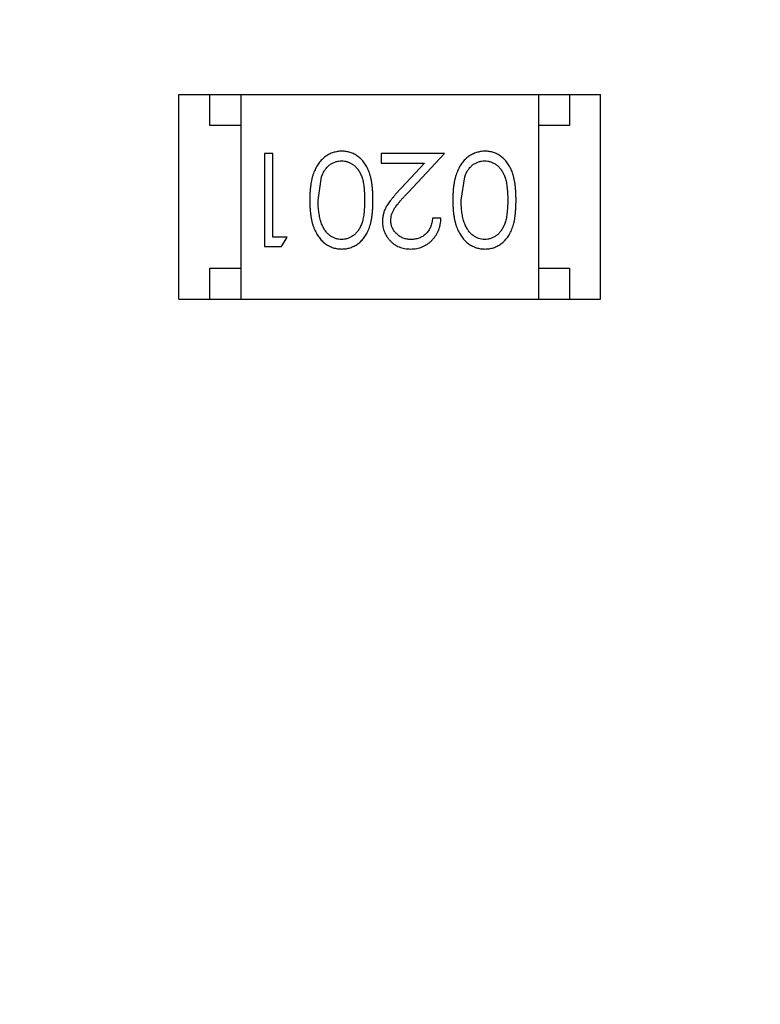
# Model space of a CAD drawing. Header units: inches. Extents: x 13 to 158, y -30 to 56.
# Tile 34 of 84: x 120.02 to 121.22, y 15.17 to 16.76. Entities that reach past the tile are written whole.
import ezdxf

# ---------------------------------------------------------------- set-up
doc = ezdxf.new("R2010")
doc.units = ezdxf.units.IN
doc.header["$LTSCALE"] = 1.21
doc.header["$MEASUREMENT"] = 0
doc.header["$PDMODE"] = 3
doc.header["$PDSIZE"] = 0.3125
doc.layers.get('0').update_dxf_attribs({"linetype": 'CONTINUOUS'})
doc.layers.get('Defpoints').update_dxf_attribs({"linetype": 'CONTINUOUS'})
doc.layers.add('DIM', color=3, linetype='CONTINUOUS')
doc.styles.get("Standard").update_dxf_attribs({"font": 'txt', "width": 0.8})
doc.dimstyles.get("Standard").update_dxf_attribs({"dimtxt": 0.15625, "dimasz": 0.1875, "dimexe": 0.125, "dimexo": 0.0625, "dimgap": 0.09, "dimtad": 0, "dimtih": 1, "dimtoh": 1, "dimzin": 4, "dimdsep": 46, "dimtxsty": 'Standard', "dimblk": '_FILLED', "dimblk1": '_FILLED', "dimblk2": '_FILLED', "dimcen": 0.09, "dimazin": 1, "dimtp": 0.01, "dimtm": 0.01, "dimtfac": 1, "dimtofl": 0, "dimtmove": 0, "dimatfit": 3, "dimldrblk": '_FILLED', "dimfxl": 1, "dimtolj": 1, "dimtzin": 4, "dimarcsym": 0})

# ---------------------------------------------------------------- blocks, each defined once
blk = doc.blocks.new('_FILLED')
at = {"color": 0, "linetype": 'ByBlock'}
blk.add_solid([(0, 0), (-1, 0.1667), (-1, -0.1667)], dxfattribs=at)
blk = doc.blocks.new('*D17')
at = {"layer": 'Defpoints', "color": 0}
for p in [(114.4032, 19.1418), (111.869, 15.6788), (111.5494, 13.2855), (132.3995, 13.2855), (152.6733, 13.2855)]:
    blk.add_point(p, dxfattribs=at)
at = {"layer": 'DIM', "color": 0, "lineweight": -2}
blk.add_line((114.3438, 19.1612), (112.6256, 19.7203), dxfattribs=at)
for start, end in [(164.74645, 168.51927), (173.45493, 177.22774)]:
    blk.add_arc((132.3995, 13.2855), 20.6696, start, end, dxfattribs=at)
for p, rotation in [((112.7445, 19.6816), 73.36032661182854), ((111.73, 13.2855), 268.6138716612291)]:
    blk.add_blockref('_FILLED', p, dxfattribs=dict(at, rotation=rotation))
at = {"layer": 'DIM', "color": 0, "insert": (111.9852, 16.5235), "char_height": 1, "attachment_point": 5, "rotation": 80.9871}
blk.add_mtext('\\A1;18%%d', dxfattribs=at)
blk = doc.blocks.new('*D18')
at = {"layer": 'Defpoints', "color": 0}
for p in [(118.4009, 26.0771), (113.7424, 21.8937), (114.4032, 19.1418), (132.3995, 13.2855), (132.3995, 13.2855)]:
    blk.add_point(p, dxfattribs=at)
at = {"layer": 'DIM', "color": 0, "lineweight": -2}
for p, q in [((118.3548, 26.1193), (117.1389, 27.2303)), ((114.3438, 19.1612), (112.7419, 19.6824))]:
    blk.add_line(p, q, dxfattribs=at)
for start, end in [(140.36838, 146.92218), (152.63164, 159.18544)]:
    blk.add_arc((132.3995, 13.2855), 20.5473, start, end, dxfattribs=at)
for p, rotation in [((117.2312, 27.146), 48.97399623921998), ((112.8608, 19.6437), 250.579818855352)]:
    blk.add_blockref('_FILLED', p, dxfattribs=dict(at, rotation=rotation))
at = {"layer": 'DIM', "color": 0, "insert": (114.6452, 23.6283), "char_height": 1, "attachment_point": 5, "rotation": 59.7769}
blk.add_mtext('\\A1;24%%d', dxfattribs=at)

msp = doc.modelspace()

# ---------------------------------------------------------------- linework, layer by layer
at = {"color": 6, "linetype": 'Continuous'}
for p, q in [((120.2775, 16.3052), (120.2775, 16.6352)), ((120.2775, 16.6352), (120.9575, 16.6352)), ((120.3275, 16.5852), (120.3275, 16.6352)), ((120.3775, 16.6352), (120.3775, 16.3052)), ((120.8575, 16.6352), (120.8575, 16.3052)), ((120.9075, 16.6352), (120.9075, 16.5852)), ((120.9575, 16.3052), (120.9575, 16.6352)), ((120.3775, 16.5852), (120.3275, 16.5852)), ((120.9075, 16.5852), (120.8575, 16.5852)), ((120.4157, 16.5399), (120.4157, 16.3899)), ((120.4291, 16.5399), (120.4157, 16.5399)), ((120.4291, 16.4053), (120.4291, 16.5399)), ((120.6041, 16.5399), (120.6041, 16.5246)), ((120.7061, 16.5399), (120.6041, 16.5399)), ((120.6479, 16.4779), (120.7061, 16.5399)), ((120.6041, 16.5246), (120.6739, 16.5246)), ((120.6739, 16.5246), (120.6364, 16.4845)), ((120.5022, 16.4649), (120.5079, 16.5027)), ((120.733, 16.4649), (120.7387, 16.5027)), ((120.7003, 16.4361), (120.6868, 16.4361)), ((120.4522, 16.4053), (120.4291, 16.4053)), ((120.4434, 16.3899), (120.4522, 16.4053)), ((120.4157, 16.3899), (120.4434, 16.3899)), ((120.3275, 16.3052), (120.3275, 16.3552)), ((120.3275, 16.3552), (120.3775, 16.3552)), ((120.8575, 16.3552), (120.9075, 16.3552)), ((120.9075, 16.3552), (120.9075, 16.3052)), ((120.2775, 16.3052), (120.9575, 16.3052))]:
    msp.add_line(p, q, dxfattribs=at)
for points, knots in [([(120.5405, 16.5438), (120.5393, 16.5438), (120.537, 16.5437), (120.5334, 16.5433), (120.53, 16.5426), (120.5267, 16.5417), (120.5234, 16.5405), (120.5202, 16.5391), (120.5171, 16.5373), (120.5141, 16.5353), (120.5112, 16.5331), (120.5085, 16.5305), (120.5059, 16.5278), (120.5035, 16.5247), (120.5012, 16.5214), (120.4992, 16.5178), (120.4972, 16.514), (120.4954, 16.51), (120.4938, 16.5056), (120.4925, 16.5008), (120.4913, 16.4957), (120.4904, 16.4903), (120.4897, 16.4845), (120.4891, 16.4783), (120.4888, 16.4718), (120.4888, 16.4673), (120.4888, 16.465)], [0, 0, 0, 0, 0.033824, 0.067298, 0.10028, 0.133019, 0.165736, 0.198792, 0.232372, 0.266409, 0.301016, 0.336196, 0.371972, 0.408574, 0.446394, 0.485225, 0.525372, 0.567224, 0.611081, 0.65775, 0.70702, 0.759235, 0.814484, 0.873227, 0.934937, 1, 1, 1, 1]), ([(120.5907, 16.465), (120.5907, 16.4674), (120.5906, 16.472), (120.5903, 16.4788), (120.5898, 16.4851), (120.5891, 16.4911), (120.5882, 16.4966), (120.5872, 16.5018), (120.5858, 16.5065), (120.5843, 16.5108), (120.5826, 16.5148), (120.5808, 16.5186), (120.5788, 16.522), (120.5766, 16.5252), (120.5743, 16.5282), (120.5718, 16.5309), (120.5691, 16.5334), (120.5664, 16.5356), (120.5634, 16.5375), (120.5604, 16.5392), (120.5573, 16.5406), (120.5541, 16.5417), (120.5509, 16.5427), (120.5475, 16.5433), (120.544, 16.5437), (120.5417, 16.5438), (120.5405, 16.5438)], [0, 0, 0, 0, 0.068113, 0.132564, 0.193427, 0.250218, 0.303569, 0.353576, 0.400235, 0.443586, 0.484619, 0.524292, 0.56238, 0.599049, 0.63494, 0.669782, 0.704009, 0.737842, 0.771098, 0.803896, 0.836415, 0.868639, 0.900715, 0.933378, 0.966213, 1, 1, 1, 1]), ([(120.7713, 16.5438), (120.7701, 16.5438), (120.7677, 16.5437), (120.7642, 16.5433), (120.7608, 16.5426), (120.7574, 16.5417), (120.7542, 16.5405), (120.751, 16.5391), (120.7479, 16.5373), (120.7449, 16.5353), (120.742, 16.5331), (120.7392, 16.5305), (120.7366, 16.5278), (120.7342, 16.5247), (120.732, 16.5214), (120.7299, 16.5178), (120.728, 16.514), (120.7262, 16.51), (120.7246, 16.5056), (120.7233, 16.5008), (120.7221, 16.4957), (120.7211, 16.4903), (120.7204, 16.4845), (120.7199, 16.4783), (120.7196, 16.4718), (120.7195, 16.4673), (120.7195, 16.465)], [0, 0, 0, 0, 0.033824, 0.067298, 0.10028, 0.133019, 0.165736, 0.198792, 0.232372, 0.266409, 0.301016, 0.336196, 0.371972, 0.408574, 0.446394, 0.485225, 0.525372, 0.567224, 0.611081, 0.65775, 0.70702, 0.759235, 0.814484, 0.873227, 0.934937, 1, 1, 1, 1]), ([(120.8214, 16.465), (120.8214, 16.4674), (120.8214, 16.472), (120.8211, 16.4788), (120.8206, 16.4851), (120.8199, 16.4911), (120.819, 16.4966), (120.8179, 16.5018), (120.8166, 16.5065), (120.8151, 16.5108), (120.8134, 16.5148), (120.8115, 16.5186), (120.8095, 16.522), (120.8073, 16.5252), (120.805, 16.5282), (120.8026, 16.5309), (120.7999, 16.5334), (120.7971, 16.5356), (120.7942, 16.5375), (120.7912, 16.5392), (120.7881, 16.5406), (120.7849, 16.5417), (120.7816, 16.5427), (120.7783, 16.5433), (120.7748, 16.5437), (120.7725, 16.5438), (120.7713, 16.5438)], [0, 0, 0, 0, 0.068113, 0.132564, 0.193427, 0.250218, 0.303569, 0.353576, 0.400235, 0.443586, 0.484619, 0.524292, 0.56238, 0.599049, 0.63494, 0.669782, 0.704009, 0.737842, 0.771098, 0.803896, 0.836415, 0.868639, 0.900715, 0.933378, 0.966213, 1, 1, 1, 1]), ([(120.5079, 16.5027), (120.5083, 16.5037), (120.509, 16.5057), (120.5104, 16.5087), (120.5118, 16.5114), (120.5134, 16.5139), (120.5152, 16.5162), (120.517, 16.5184), (120.519, 16.5203), (120.5219, 16.5225), (120.5255, 16.5249), (120.5302, 16.5269), (120.5351, 16.5282), (120.5384, 16.5283), (120.5401, 16.5284)], [0, 0, 0, 0, 0.075949, 0.148549, 0.218996, 0.286119, 0.351826, 0.416074, 0.478265, 0.540325, 0.660405, 0.774606, 0.887187, 1, 1, 1, 1]), ([(120.5401, 16.5284), (120.5417, 16.5283), (120.545, 16.5282), (120.5499, 16.5269), (120.5546, 16.5248), (120.5584, 16.5224), (120.5613, 16.5201), (120.5633, 16.5182), (120.5652, 16.516), (120.567, 16.5137), (120.5686, 16.5112), (120.5701, 16.5085), (120.5714, 16.5056), (120.5727, 16.5025), (120.5738, 16.4991), (120.5747, 16.4953), (120.5755, 16.4912), (120.5761, 16.4867), (120.5766, 16.4818), (120.5769, 16.4765), (120.5772, 16.4708), (120.5772, 16.4669), (120.5772, 16.4649)], [0, 0, 0, 0, 0.060034, 0.120278, 0.182348, 0.247919, 0.281641, 0.315701, 0.350322, 0.385703, 0.421819, 0.459196, 0.497866, 0.538301, 0.58121, 0.628183, 0.679403, 0.734699, 0.794074, 0.858416, 0.927049, 1, 1, 1, 1]), ([(120.7387, 16.5027), (120.7391, 16.5037), (120.7398, 16.5057), (120.7411, 16.5087), (120.7426, 16.5114), (120.7442, 16.5139), (120.746, 16.5162), (120.7478, 16.5184), (120.7498, 16.5203), (120.7526, 16.5225), (120.7563, 16.5249), (120.761, 16.5269), (120.7659, 16.5282), (120.7692, 16.5283), (120.7708, 16.5284)], [0, 0, 0, 0, 0.075949, 0.148549, 0.218996, 0.286119, 0.351826, 0.416074, 0.478265, 0.540325, 0.660405, 0.774606, 0.887187, 1, 1, 1, 1]), ([(120.7708, 16.5284), (120.7725, 16.5283), (120.7758, 16.5282), (120.7807, 16.5269), (120.7854, 16.5248), (120.7892, 16.5224), (120.792, 16.5201), (120.7941, 16.5182), (120.796, 16.516), (120.7977, 16.5137), (120.7994, 16.5112), (120.8008, 16.5085), (120.8022, 16.5056), (120.8034, 16.5025), (120.8045, 16.4991), (120.8055, 16.4953), (120.8062, 16.4912), (120.8069, 16.4867), (120.8074, 16.4818), (120.8077, 16.4765), (120.808, 16.4708), (120.808, 16.4669), (120.808, 16.4649)], [0, 0, 0, 0, 0.060034, 0.120278, 0.182348, 0.247919, 0.281641, 0.315701, 0.350322, 0.385703, 0.421819, 0.459196, 0.497866, 0.538301, 0.58121, 0.628183, 0.679403, 0.734699, 0.794074, 0.858416, 0.927049, 1, 1, 1, 1]), ([(120.6364, 16.4845), (120.635, 16.483), (120.6322, 16.48), (120.6283, 16.4756), (120.6247, 16.4715), (120.6215, 16.4676), (120.6186, 16.464), (120.6162, 16.4606), (120.6141, 16.4575), (120.6117, 16.4536), (120.6094, 16.4489), (120.6075, 16.443), (120.6063, 16.4369), (120.6061, 16.4328), (120.6061, 16.4307)], [0, 0, 0, 0, 0.09953, 0.192079, 0.277712, 0.357454, 0.429648, 0.495771, 0.555538, 0.608657, 0.707578, 0.804328, 0.901298, 1, 1, 1, 1]), ([(120.6195, 16.4319), (120.6196, 16.4335), (120.6197, 16.4368), (120.6207, 16.4415), (120.6224, 16.4462), (120.6244, 16.45), (120.6265, 16.4531), (120.6284, 16.4558), (120.6307, 16.4587), (120.6334, 16.462), (120.6364, 16.4656), (120.6399, 16.4694), (120.6438, 16.4735), (120.6465, 16.4764), (120.6479, 16.4779)], [0, 0, 0, 0, 0.088014, 0.174976, 0.2638, 0.355443, 0.406413, 0.465519, 0.533076, 0.609353, 0.693899, 0.787171, 0.889197, 1, 1, 1, 1]), ([(120.4888, 16.465), (120.4888, 16.4627), (120.4888, 16.4582), (120.4891, 16.4516), (120.4897, 16.4454), (120.4904, 16.4396), (120.4914, 16.4341), (120.4925, 16.429), (120.4939, 16.4242), (120.4955, 16.4198), (120.4974, 16.4157), (120.4993, 16.4119), (120.5014, 16.4083), (120.5036, 16.405), (120.506, 16.402), (120.5086, 16.3992), (120.5113, 16.3967), (120.5142, 16.3945), (120.5172, 16.3925), (120.5203, 16.3908), (120.5234, 16.3893), (120.5267, 16.3882), (120.53, 16.3872), (120.5335, 16.3866), (120.537, 16.3862), (120.5393, 16.3861), (120.5405, 16.3861)], [0, 0, 0, 0, 0.065278, 0.127205, 0.186168, 0.241675, 0.294115, 0.343609, 0.390387, 0.434463, 0.476646, 0.517002, 0.555936, 0.593716, 0.630057, 0.665601, 0.700745, 0.734917, 0.768681, 0.802087, 0.834849, 0.867433, 0.900138, 0.932806, 0.966212, 1, 1, 1, 1]), ([(120.5401, 16.4015), (120.5384, 16.4016), (120.5352, 16.4017), (120.5303, 16.403), (120.5256, 16.4051), (120.5219, 16.4075), (120.519, 16.4098), (120.517, 16.4118), (120.515, 16.414), (120.5132, 16.4165), (120.5115, 16.4192), (120.51, 16.4221), (120.5085, 16.4253), (120.5072, 16.4287), (120.5061, 16.4324), (120.505, 16.4363), (120.5042, 16.4405), (120.5034, 16.4449), (120.5029, 16.4495), (120.5025, 16.4544), (120.5023, 16.4596), (120.5022, 16.4631), (120.5022, 16.4649)], [0, 0, 0, 0, 0.059689, 0.119507, 0.181075, 0.246162, 0.279894, 0.314468, 0.350403, 0.387474, 0.426147, 0.466624, 0.508745, 0.553328, 0.600058, 0.649177, 0.700552, 0.754894, 0.811825, 0.871514, 0.934319, 1, 1, 1, 1]), ([(120.5772, 16.4649), (120.5772, 16.4629), (120.5772, 16.459), (120.5769, 16.4534), (120.5766, 16.4481), (120.5761, 16.4432), (120.5755, 16.4386), (120.5746, 16.4345), (120.5737, 16.4308), (120.5726, 16.4273), (120.5714, 16.4242), (120.57, 16.4213), (120.5686, 16.4186), (120.5669, 16.4161), (120.5652, 16.4138), (120.5633, 16.4117), (120.5613, 16.4097), (120.5584, 16.4075), (120.5547, 16.4051), (120.55, 16.403), (120.5451, 16.4017), (120.5417, 16.4016), (120.5401, 16.4015)], [0, 0, 0, 0, 0.073302, 0.142286, 0.206253, 0.266017, 0.321612, 0.372532, 0.419497, 0.462398, 0.502825, 0.541489, 0.579034, 0.615143, 0.650298, 0.684912, 0.718701, 0.752189, 0.817245, 0.879117, 0.939613, 1, 1, 1, 1]), ([(120.5405, 16.3861), (120.5417, 16.3861), (120.544, 16.3862), (120.5475, 16.3866), (120.5509, 16.3872), (120.5542, 16.3882), (120.5574, 16.3893), (120.5605, 16.3908), (120.5635, 16.3925), (120.5665, 16.3945), (120.5693, 16.3967), (120.572, 16.3991), (120.5744, 16.4018), (120.5767, 16.4048), (120.5789, 16.408), (120.5809, 16.4114), (120.5827, 16.4152), (120.5844, 16.4191), (120.5859, 16.4234), (120.5872, 16.4281), (120.5883, 16.4332), (120.5891, 16.4388), (120.5898, 16.4447), (120.5903, 16.4511), (120.5906, 16.4579), (120.5907, 16.4626), (120.5907, 16.465)], [0, 0, 0, 0, 0.033742, 0.066533, 0.099153, 0.13154, 0.164087, 0.196563, 0.229707, 0.263315, 0.297504, 0.331686, 0.366482, 0.4021, 0.438958, 0.476748, 0.515985, 0.556589, 0.599519, 0.645765, 0.695487, 0.748721, 0.805687, 0.866754, 0.931405, 1, 1, 1, 1]), ([(120.7195, 16.465), (120.7195, 16.4627), (120.7196, 16.4582), (120.7199, 16.4516), (120.7204, 16.4454), (120.7212, 16.4396), (120.7221, 16.4341), (120.7233, 16.429), (120.7247, 16.4242), (120.7263, 16.4198), (120.7281, 16.4157), (120.73, 16.4119), (120.7321, 16.4083), (120.7344, 16.405), (120.7368, 16.402), (120.7394, 16.3992), (120.7421, 16.3967), (120.745, 16.3945), (120.7479, 16.3925), (120.751, 16.3908), (120.7542, 16.3893), (120.7575, 16.3882), (120.7608, 16.3872), (120.7642, 16.3866), (120.7677, 16.3862), (120.7701, 16.3861), (120.7713, 16.3861)], [0, 0, 0, 0, 0.065278, 0.127205, 0.186168, 0.241675, 0.294115, 0.343609, 0.390387, 0.434463, 0.476646, 0.517002, 0.555936, 0.593716, 0.630057, 0.665601, 0.700745, 0.734917, 0.768681, 0.802087, 0.834849, 0.867433, 0.900138, 0.932806, 0.966212, 1, 1, 1, 1]), ([(120.7708, 16.4015), (120.7692, 16.4016), (120.7659, 16.4017), (120.7611, 16.403), (120.7564, 16.4051), (120.7527, 16.4075), (120.7498, 16.4098), (120.7477, 16.4118), (120.7458, 16.414), (120.744, 16.4165), (120.7423, 16.4192), (120.7407, 16.4221), (120.7393, 16.4253), (120.738, 16.4287), (120.7368, 16.4324), (120.7357, 16.4363), (120.7349, 16.4405), (120.7342, 16.4449), (120.7337, 16.4495), (120.7332, 16.4544), (120.7331, 16.4596), (120.733, 16.4631), (120.733, 16.4649)], [0, 0, 0, 0, 0.059689, 0.119507, 0.181075, 0.246162, 0.279894, 0.314468, 0.350403, 0.387474, 0.426147, 0.466624, 0.508745, 0.553328, 0.600058, 0.649177, 0.700552, 0.754894, 0.811825, 0.871514, 0.934319, 1, 1, 1, 1]), ([(120.808, 16.4649), (120.808, 16.4629), (120.808, 16.459), (120.8077, 16.4534), (120.8074, 16.4481), (120.8068, 16.4432), (120.8063, 16.4386), (120.8054, 16.4345), (120.8045, 16.4308), (120.8034, 16.4273), (120.8022, 16.4242), (120.8008, 16.4213), (120.7993, 16.4186), (120.7977, 16.4161), (120.7959, 16.4138), (120.7941, 16.4117), (120.792, 16.4097), (120.7892, 16.4075), (120.7854, 16.4051), (120.7807, 16.403), (120.7758, 16.4017), (120.7725, 16.4016), (120.7708, 16.4015)], [0, 0, 0, 0, 0.073302, 0.142286, 0.206253, 0.266017, 0.321612, 0.372532, 0.419497, 0.462398, 0.502825, 0.541489, 0.579034, 0.615143, 0.650298, 0.684912, 0.718701, 0.752189, 0.817245, 0.879117, 0.939613, 1, 1, 1, 1]), ([(120.7713, 16.3861), (120.7725, 16.3861), (120.7748, 16.3862), (120.7783, 16.3866), (120.7816, 16.3872), (120.7849, 16.3882), (120.7881, 16.3893), (120.7913, 16.3908), (120.7943, 16.3925), (120.7972, 16.3945), (120.8, 16.3967), (120.8027, 16.3991), (120.8052, 16.4018), (120.8075, 16.4048), (120.8097, 16.408), (120.8117, 16.4114), (120.8135, 16.4152), (120.8152, 16.4191), (120.8167, 16.4234), (120.8179, 16.4281), (120.8191, 16.4332), (120.8199, 16.4388), (120.8206, 16.4447), (120.8211, 16.4511), (120.8214, 16.4579), (120.8214, 16.4626), (120.8214, 16.465)], [0, 0, 0, 0, 0.033742, 0.066533, 0.099153, 0.13154, 0.164087, 0.196563, 0.229707, 0.263315, 0.297504, 0.331686, 0.366482, 0.4021, 0.438958, 0.476748, 0.515985, 0.556589, 0.599519, 0.645765, 0.695487, 0.748721, 0.805687, 0.866754, 0.931405, 1, 1, 1, 1]), ([(120.6514, 16.3861), (120.653, 16.3861), (120.6563, 16.3862), (120.6612, 16.3869), (120.6658, 16.388), (120.6702, 16.3895), (120.6744, 16.3915), (120.6785, 16.394), (120.6823, 16.3968), (120.6858, 16.4001), (120.6891, 16.4037), (120.692, 16.4076), (120.6944, 16.4118), (120.6964, 16.4162), (120.6981, 16.4208), (120.6992, 16.4257), (120.7, 16.4308), (120.7002, 16.4343), (120.7003, 16.4361)], [0, 0, 0, 0, 0.06445, 0.126725, 0.187421, 0.247417, 0.306749, 0.366595, 0.427749, 0.490235, 0.553031, 0.614805, 0.676505, 0.738096, 0.801021, 0.864897, 0.931209, 1, 1, 1, 1]), ([(120.6868, 16.4361), (120.6867, 16.4348), (120.6865, 16.4322), (120.6857, 16.4284), (120.6848, 16.4248), (120.6835, 16.4215), (120.682, 16.4184), (120.6803, 16.4156), (120.6783, 16.4129), (120.676, 16.4106), (120.6736, 16.4084), (120.6709, 16.4065), (120.6682, 16.405), (120.6652, 16.4037), (120.6621, 16.4027), (120.6589, 16.402), (120.6555, 16.4016), (120.6532, 16.4015), (120.6521, 16.4015)], [0, 0, 0, 0, 0.073648, 0.143686, 0.210962, 0.275557, 0.338064, 0.399311, 0.4594, 0.51934, 0.579024, 0.637809, 0.695959, 0.754122, 0.813113, 0.873453, 0.935561, 1, 1, 1, 1]), ([(120.6061, 16.4307), (120.6061, 16.4292), (120.6062, 16.4263), (120.6068, 16.422), (120.6078, 16.4178), (120.6091, 16.4138), (120.6109, 16.41), (120.6131, 16.4063), (120.6156, 16.4027), (120.6186, 16.3993), (120.6217, 16.3962), (120.6253, 16.3935), (120.629, 16.3912), (120.633, 16.3893), (120.6373, 16.3879), (120.6418, 16.3869), (120.6465, 16.3862), (120.6497, 16.3861), (120.6514, 16.3861)], [0, 0, 0, 0, 0.06271, 0.123347, 0.183401, 0.242828, 0.302097, 0.36242, 0.423725, 0.487032, 0.550491, 0.612709, 0.674265, 0.73617, 0.799211, 0.863483, 0.930525, 1, 1, 1, 1]), ([(120.6521, 16.4015), (120.6509, 16.4015), (120.6487, 16.4016), (120.6455, 16.402), (120.6424, 16.4027), (120.6394, 16.4037), (120.6366, 16.4049), (120.6339, 16.4065), (120.6313, 16.4083), (120.6289, 16.4104), (120.6267, 16.4127), (120.6248, 16.4151), (120.6232, 16.4176), (120.6218, 16.4203), (120.6208, 16.423), (120.6201, 16.4259), (120.6196, 16.4288), (120.6195, 16.4309), (120.6195, 16.4319)], [0, 0, 0, 0, 0.068027, 0.133505, 0.19695, 0.26027, 0.322741, 0.384982, 0.448465, 0.513424, 0.578224, 0.640011, 0.700094, 0.760067, 0.819012, 0.877878, 0.938035, 1, 1, 1, 1])]:
    msp.add_open_spline(points, degree=3, knots=knots, dxfattribs=at)

# ---------------------------------------------------------------- dimensions: what is measured, and where the dimension line sits
at = {"layer": 'DIM'}
for base, line1, line2, picture, middle in [((113.7424, 21.8937), ((132.3995, 13.2855), (118.4009, 26.0771)), ((132.3995, 13.2855), (114.4032, 19.1418)), '*D18', (114.6452, 23.6283)), ((111.869, 15.6788), ((132.3995, 13.2855), (114.4032, 19.1418)), ((111.5494, 13.2855), (152.6733, 13.2855)), '*D17', (111.9852, 16.5235))]:
    dim = msp.add_angular_dim_2l(base=base, line1=line1, line2=line2, dimstyle='Standard', override={"dimtxt": 1, "dimasz": 1, "dimtih": 0, "dimtoh": 0, "dimzin": 0, "dimcen": 0.198, "dimadec": 0, "dimazin": 0, "dimtp": 0, "dimtm": 0, "dimtdec": 4, "dimtzin": 0}, dxfattribs=at)
    dim.commit()
    dim.dimension.update_dxf_attribs({"geometry": picture, "text_midpoint": middle})

doc.saveas('drawing.dxf')
